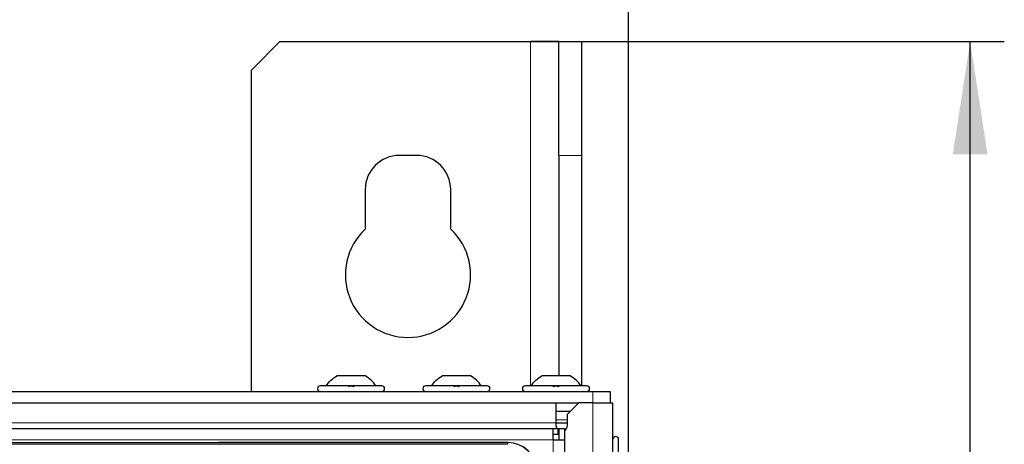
# Paper-space layout 'Blatt3' of a CAD drawing. Header units: millimetres. Extents: x 5 to 418, y 2 to 292.
# Tile 60 of 93: x 126 to 154, y 249 to 262. Entities that reach past the tile are written whole.
import ezdxf

# ---------------------------------------------------------------- set-up
doc = ezdxf.new("R2010")
doc.units = ezdxf.units.MM
doc.layers.add('SLD-0', color=7, linetype='Continuous')
doc.styles.add('SLDTEXTSTYLE0', font='TXT', dxfattribs={"width": 0.605})
doc.dimstyles.new('SLDDIMSTYLE1', dxfattribs={"dimtxt": 3.5, "dimasz": 3.302, "dimexe": 0, "dimexo": 0.0625, "dimgap": 0.875, "dimtad": 1, "dimdec": 0, "dimlfac": 6, "dimrnd": 1e-09, "dimzin": 12, "dimdsep": 46, "dimtxsty": 'SLDTEXTSTYLE0', "dimsah": 1, "dimcen": 0.09, "dimadec": 0, "dimazin": 3, "dimtfac": 1, "dimtofl": 0, "dimtmove": 0, "dimatfit": 3, "dimfxl": 1, "dimfrac": 2, "dimtolj": 1, "dimtzin": 12, "dimarcsym": 0})
doc.dimstyles.new('SLDDIMSTYLE2', dxfattribs={"dimtxt": 3.5, "dimasz": 3.302, "dimexe": 0, "dimexo": 0.0625, "dimgap": 0.875, "dimtad": 1, "dimlfac": 6, "dimrnd": 1e-09, "dimzin": 12, "dimdsep": 46, "dimtxsty": 'SLDTEXTSTYLE0', "dimsah": 1, "dimcen": 0.09, "dimadec": 0, "dimazin": 3, "dimtfac": 1, "dimtofl": 0, "dimtmove": 0, "dimatfit": 3, "dimfxl": 1, "dimfrac": 2, "dimtolj": 1, "dimtzin": 12, "dimarcsym": 0})

# ---------------------------------------------------------------- blocks, each defined once
blk = doc.blocks.new('_D_11')
at = {"layer": 'SLD-0'}
for p, q in [((59.721, 248.802), (59.721, 271.94)), ((143.471, 248.802), (143.471, 271.94)), ((59.721, 270.94), (143.471, 270.94))]:
    blk.add_line(p, q, dxfattribs=at)
for points in [[(59.721, 270.94), (63.023, 270.432), (63.023, 271.448)], [(143.471, 270.94), (140.169, 271.448), (140.169, 270.432)]]:
    blk.add_solid(points, dxfattribs=at)
at = {"layer": 'SLD-0', "insert": (95.581, 275.451), "char_height": 3.5, "attachment_point": 1, "style": 'SLDTEXTSTYLE0'}
blk.add_mtext('502,5', dxfattribs=at)
blk = doc.blocks.new('_D_12')
at = {"layer": 'SLD-0', "color": 7}
for p, q in [((140.596, 260.94), (154.472, 260.94)), ((153.472, 89.543), (153.472, 260.94)), ((131.918, 89.543), (154.472, 89.543))]:
    blk.add_line(p, q, dxfattribs=at)
for points in [[(153.472, 260.94), (152.964, 257.638), (153.98, 257.638)], [(153.472, 89.543), (153.98, 92.845), (152.964, 92.845)]]:
    blk.add_solid(points, dxfattribs=at)
at = {"layer": 'SLD-0', "color": 7, "insert": (148.96, 169.894), "char_height": 3.5, "attachment_point": 1, "rotation": 90, "style": 'SLDTEXTSTYLE0'}
blk.add_mtext('1028', dxfattribs=at)

psp = doc.layouts.new('Blatt3')

# ---------------------------------------------------------------- linework, layer by layer
at = {"color": 7, "linetype": 'Continuous', "lineweight": 25}
for p, q in [((133.2628, 260.9397), (132.4295, 260.1063)), ((133.2628, 260.9397), (140.5962, 260.9397)), ((141.4295, 260.9397), (140.5962, 260.9397)), ((141.4295, 260.9397), (142.0962, 260.9397)), ((141.4295, 257.6063), (141.4295, 260.9397)), ((142.0962, 260.9397), (142.0962, 257.6063)), ((132.4295, 250.6897), (132.4295, 260.1063)), ((137.2628, 257.6063), (136.7628, 257.6063)), ((141.4295, 257.6063), (141.4295, 251.148)), ((142.0962, 257.6063), (142.0962, 250.8563)), ((135.7628, 256.6063), (135.7628, 255.4475)), ((138.2628, 255.4475), (138.2628, 256.6063)), ((135.7587, 251.148), (134.9337, 251.148)), ((138.842, 251.148), (138.017, 251.148)), ((141.7587, 251.148), (140.9337, 251.148)), ((136.2462, 250.8563), (134.4462, 250.8563)), ((139.3295, 250.8563), (137.5295, 250.8563)), ((142.2462, 250.8563), (140.4462, 250.8563)), ((60.7628, 250.6897), (142.4295, 250.6897)), ((142.4295, 250.6897), (142.9295, 250.6897)), ((142.9295, 250.6897), (142.9295, 250.3563)), ((61.1795, 250.3563), (142.0128, 250.3563)), ((141.3462, 250.3563), (141.3462, 249.773)), ((142.0128, 250.3563), (141.6795, 250.023)), ((142.4295, 250.3563), (142.0128, 250.3563)), ((142.4295, 250.3563), (143.0128, 250.3563)), ((143.0128, 219.1063), (143.0128, 250.3563)), ((141.7628, 250.1063), (141.3462, 250.1063)), ((141.6795, 249.6897), (141.6795, 250.023)), ((141.3462, 249.773), (141.3462, 249.6897)), ((141.3462, 249.773), (141.6795, 249.773)), ((61.9295, 249.6063), (141.2628, 249.6063)), ((141.2628, 249.273), (141.2628, 249.6063)), ((141.2628, 249.6063), (141.4128, 249.6063)), ((141.2628, 249.4397), (141.4128, 249.4397)), ((141.4128, 249.4397), (141.4128, 249.6063)), ((141.4128, 249.5563), (141.4295, 249.5453)), ((141.4295, 249.6063), (141.4295, 249.273)), ((141.4295, 249.6063), (141.5962, 249.6063)), ((141.5962, 249.6063), (141.5962, 249.273)), ((121.5878, 249.198), (139.9378, 249.198)), ((139.9378, 249.198), (131.4677, 249.198)), ((141.2628, 249.273), (141.5962, 249.273)), ((141.5962, 249.273), (141.5962, 229.1063)), ((143.1795, 247.4897), (143.1795, 249.2897))]:
    psp.add_line(p, q, dxfattribs=at)
at = {"color": 7, "linetype": 'Continuous', "lineweight": 18}
for p, q in [((140.5962, 260.9397), (140.5962, 250.8563)), ((142.0962, 257.6063), (141.4295, 257.6063)), ((142.4295, 250.3563), (142.4295, 250.6897)), ((142.4295, 219.1063), (142.4295, 250.3563)), ((141.3462, 249.773), (61.8462, 249.773)), ((141.3462, 249.8563), (141.6795, 249.8563)), ((61.9295, 249.273), (141.2628, 249.273)), ((139.9378, 249.1927), (121.5878, 249.1927)), ((139.9378, 249.1428), (121.5878, 249.1428)), ((139.9378, 249.198), (139.9378, 249.1927)), ((139.9378, 249.1428), (139.9378, 249.1927)), ((141.2628, 229.1063), (141.2628, 249.273))]:
    psp.add_line(p, q, dxfattribs=at)
at = {"color": 7, "linetype": 'Continuous', "lineweight": 25, "flags": 128}
psp.add_lwpolyline([(141.3462, 249.6897), (141.3588, 249.6259), (141.3685, 249.6063)], dxfattribs=at)
at = {"color": 7, "linetype": 'Continuous', "lineweight": 25}
for centre, radius, start, end in [((136.7628, 256.6063), 1, 90, 180), ((137.2628, 256.6063), 1, 0, 90), ((137.0128, 254.1063), 1.8333, 132.98589, 47.01411), ((134.4462, 250.773), 0.0833, 90, 270), ((136.2462, 250.773), 0.0833, 270, 90), ((137.5295, 250.773), 0.0833, 90, 270), ((139.3295, 250.773), 0.0833, 270, 90), ((140.4462, 250.773), 0.0833, 90, 270), ((142.2462, 250.773), 0.0833, 270, 90), ((141.5128, 249.6897), 0.1667, 300, 360), ((143.0962, 249.2897), 0.0833, 0, 180), ((139.9378, 248.3647), 0.8333, 360, 90)]:
    psp.add_arc(centre, radius, start, end, dxfattribs=at)
at = {"color": 7, "linetype": 'Continuous', "lineweight": 18}
psp.add_arc((139.9378, 248.3647), 0.828, 0, 90, dxfattribs=at)
at = {"color": 7, "linetype": 'Continuous', "lineweight": 25}
for points in [[(134.6128, 250.8563), (134.6579, 250.9141), (134.7482, 251.0297), (134.8718, 251.1086), (134.9337, 251.148)], [(136.0795, 250.8563), (136.0344, 250.9141), (135.9441, 251.0297), (135.8205, 251.1086), (135.7587, 251.148)], [(137.6962, 250.8563), (137.7413, 250.9141), (137.8315, 251.0297), (137.9552, 251.1086), (138.017, 251.148)], [(139.1628, 250.8563), (139.1177, 250.9141), (139.0275, 251.0297), (138.9038, 251.1086), (138.842, 251.148)], [(140.6128, 250.8563), (140.6579, 250.9141), (140.7482, 251.0297), (140.8718, 251.1086), (140.9337, 251.148)], [(142.0795, 250.8563), (142.0344, 250.9141), (141.9441, 251.0297), (141.8205, 251.1086), (141.7587, 251.148)]]:
    psp.add_open_spline(points, degree=3, dxfattribs=at)
for points in [[(135.2732, 250.8278), (135.2757, 250.8317), (135.2807, 250.8395), (135.2973, 250.8487), (135.3196, 250.8548), (135.346, 250.8571), (135.3724, 250.8549), (135.3949, 250.8488), (135.4116, 250.8395), (135.4166, 250.8317), (135.4191, 250.8278)], [(138.3565, 250.8278), (138.359, 250.8317), (138.364, 250.8395), (138.3806, 250.8487), (138.403, 250.8548), (138.4293, 250.8571), (138.4557, 250.8549), (138.4782, 250.8488), (138.4949, 250.8395), (138.5, 250.8317), (138.5025, 250.8278)], [(141.2732, 250.8278), (141.2757, 250.8317), (141.2807, 250.8395), (141.2973, 250.8487), (141.3196, 250.8548), (141.346, 250.8571), (141.3724, 250.8549), (141.3949, 250.8488), (141.4116, 250.8395), (141.4166, 250.8317), (141.4191, 250.8278)]]:
    psp.add_open_spline(points, degree=3, knots=[0, 0, 0, 0, 0.1252217, 0.2494831, 0.3743256, 0.4990628, 0.6238964, 0.749388, 0.8744406, 1, 1, 1, 1], dxfattribs=at)

# ---------------------------------------------------------------- dimensions: what is measured, and where the dimension line sits
at = {"layer": 'SLD-0'}
dim = psp.add_linear_dim(base=(143.4712, 270.9397), p1=(59.7212, 248.8022), p2=(143.4712, 248.8022), angle=0, dimstyle='SLDDIMSTYLE2', dxfattribs=at)
dim.commit()
dim.dimension.update_dxf_attribs({"geometry": '_D_11', "text_midpoint": (101.5962, 270.9397), "dimtype": 160})
at = {"layer": 'SLD-0', "color": 7}
dim = psp.add_linear_dim(base=(153.4718, 260.9397), p1=(131.918, 89.5425), p2=(140.5962, 260.9397), angle=90, dimstyle='SLDDIMSTYLE1', dxfattribs=at)
dim.commit()
dim.dimension.update_dxf_attribs({"geometry": '_D_12', "text_midpoint": (153.4718, 175.2411), "dimtype": 160})

doc.saveas('drawing.dxf')
